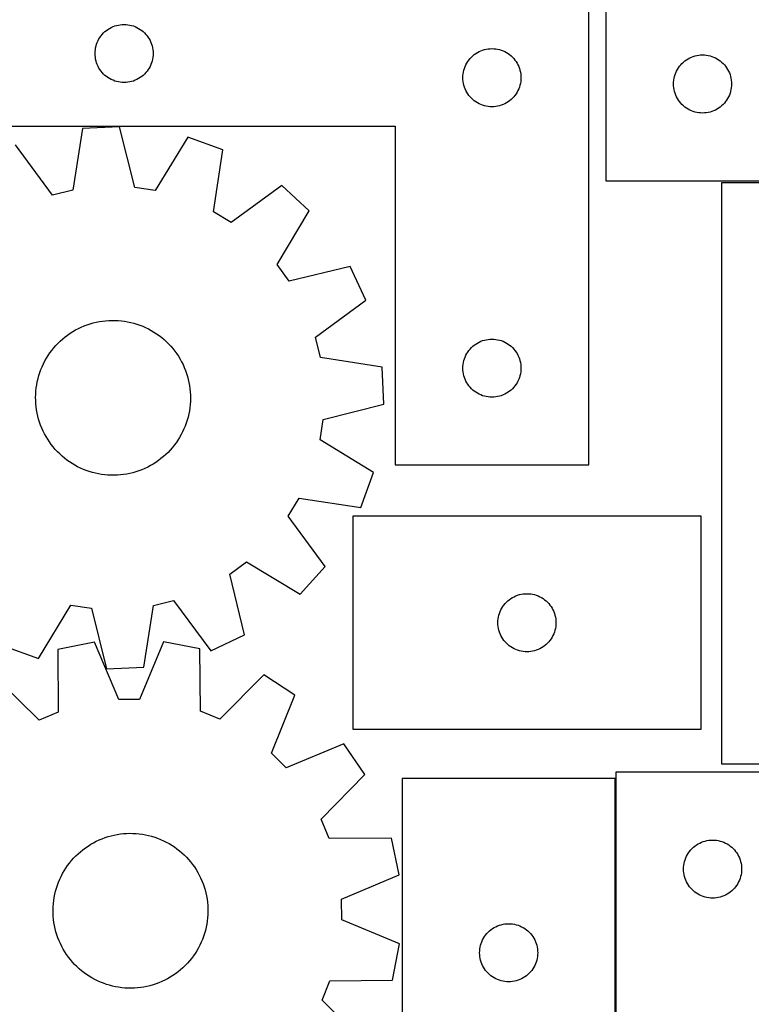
# Model space of a CAD drawing. Header units: millimetres. Extents: x 7 to 1243, y 7 to 1484.
# Tile 17 of 24: x 655 to 881, y 729 to 1034. Entities that reach past the tile are written whole.
import ezdxf

# ---------------------------------------------------------------- set-up
doc = ezdxf.new("R2010")
doc.units = ezdxf.units.MM
doc.layers.add('CUT', color=7, linetype='CONTINUOUS', true_color=0x000000)

msp = doc.modelspace()

# ---------------------------------------------------------------- linework, layer by layer
at = {"layer": 'CUT'}
for p, q in [((836.242734, 1134.40021), (836.242734, 984.40021)), ((830.954279, 896.346258), (830.954279, 1046.346258)), ((681.475426, 1030.986438), (681.954147, 1031.329485)), ((681.954147, 1031.329485), (682.454279, 1031.640487)), ((682.454279, 1031.640487), (682.973681, 1031.918113)), ((682.973681, 1031.918113), (683.510128, 1032.161174)), ((683.510128, 1032.161174), (684.061324, 1032.36863)), ((684.061324, 1032.36863), (684.624908, 1032.539591)), ((684.624908, 1032.539591), (685.198466, 1032.673326)), ((685.198466, 1032.673326), (685.779543, 1032.769262)), ((685.779543, 1032.769262), (686.365651, 1032.826989)), ((686.365651, 1032.826989), (686.954279, 1032.846258)), ((686.954279, 1032.846258), (687.542907, 1032.826989)), ((687.542907, 1032.826989), (688.129015, 1032.769262)), ((688.129015, 1032.769262), (688.710092, 1032.673326)), ((688.710092, 1032.673326), (689.28365, 1032.539591)), ((689.28365, 1032.539591), (689.847234, 1032.36863)), ((689.847234, 1032.36863), (690.39843, 1032.161174)), ((690.39843, 1032.161174), (690.934877, 1031.918113)), ((690.934877, 1031.918113), (691.454279, 1031.640487)), ((691.454279, 1031.640487), (691.954411, 1031.329485)), ((691.954411, 1031.329485), (692.433132, 1030.986438)), ((678.882424, 1027.826857), (679.16005, 1028.346258)), ((679.16005, 1028.346258), (679.471053, 1028.846391)), ((679.471053, 1028.846391), (679.814099, 1029.325111)), ((679.814099, 1029.325111), (680.187721, 1029.780371)), ((680.187721, 1029.780371), (680.590318, 1030.210219)), ((680.590318, 1030.210219), (681.020167, 1030.612817)), ((681.020167, 1030.612817), (681.475426, 1030.986438)), ((692.433132, 1030.986438), (692.888391, 1030.612817)), ((692.888391, 1030.612817), (693.31824, 1030.210219)), ((693.31824, 1030.210219), (693.720837, 1029.780371)), ((693.720837, 1029.780371), (694.094459, 1029.325111)), ((694.094459, 1029.325111), (694.437506, 1028.846391)), ((694.437506, 1028.846391), (694.748508, 1028.346258)), ((694.748508, 1028.346258), (695.026134, 1027.826857)), ((678.031275, 1025.020994), (678.127212, 1025.602071)), ((678.127212, 1025.602071), (678.260947, 1026.17563)), ((678.260947, 1026.17563), (678.431908, 1026.739214)), ((678.431908, 1026.739214), (678.639363, 1027.290409)), ((678.639363, 1027.290409), (678.882424, 1027.826857)), ((695.026134, 1027.826857), (695.269195, 1027.290409)), ((695.269195, 1027.290409), (695.47665, 1026.739214)), ((695.47665, 1026.739214), (695.647612, 1026.17563)), ((695.647612, 1026.17563), (695.781347, 1025.602071)), ((695.781347, 1025.602071), (695.877283, 1025.020994)), ((798.624908, 1025.039591), (799.198466, 1025.173326)), ((799.198466, 1025.173326), (799.779543, 1025.269262)), ((799.779543, 1025.269262), (800.365651, 1025.326989)), ((800.365651, 1025.326989), (800.954279, 1025.346258)), ((800.954279, 1025.346258), (801.542907, 1025.326989)), ((801.542907, 1025.326989), (802.129015, 1025.269262)), ((802.129015, 1025.269262), (802.710092, 1025.173326)), ((802.710092, 1025.173326), (803.28365, 1025.039591)), ((677.954279, 1023.846258), (677.973549, 1024.434887)), ((677.973549, 1023.25763), (677.954279, 1023.846258)), ((677.973549, 1024.434887), (678.031275, 1025.020994)), ((678.031275, 1022.671523), (677.973549, 1023.25763)), ((678.127212, 1022.090446), (678.031275, 1022.671523)), ((678.260947, 1021.516887), (678.127212, 1022.090446)), ((695.781347, 1022.090446), (695.647612, 1021.516887)), ((695.877283, 1022.671523), (695.781347, 1022.090446)), ((695.877283, 1025.020994), (695.935009, 1024.434887)), ((695.935009, 1023.25763), (695.877283, 1022.671523)), ((695.935009, 1024.434887), (695.954279, 1023.846258)), ((695.954279, 1023.846258), (695.935009, 1023.25763)), ((793.814099, 1021.825111), (794.187721, 1022.280371)), ((794.187721, 1022.280371), (794.590318, 1022.710219)), ((794.590318, 1022.710219), (795.020167, 1023.112817)), ((795.020167, 1023.112817), (795.475426, 1023.486438)), ((795.475426, 1023.486438), (795.954147, 1023.829485)), ((795.954147, 1023.829485), (796.454279, 1024.140487)), ((796.454279, 1024.140487), (796.973681, 1024.418113)), ((796.973681, 1024.418113), (797.510128, 1024.661174)), ((797.510128, 1024.661174), (798.061324, 1024.86863)), ((798.061324, 1024.86863), (798.624908, 1025.039591)), ((803.28365, 1025.039591), (803.847234, 1024.86863)), ((803.847234, 1024.86863), (804.39843, 1024.661174)), ((804.39843, 1024.661174), (804.934877, 1024.418113)), ((804.934877, 1024.418113), (805.454279, 1024.140487)), ((805.454279, 1024.140487), (805.954411, 1023.829485)), ((805.954411, 1023.829485), (806.433132, 1023.486438)), ((806.433132, 1023.486438), (806.888391, 1023.112817)), ((806.888391, 1023.112817), (807.31824, 1022.710219)), ((807.31824, 1022.710219), (807.720837, 1022.280371)), ((807.720837, 1022.280371), (808.094459, 1021.825111)), ((861.242602, 1021.883436), (861.742734, 1022.194439)), ((861.742734, 1022.194439), (862.262136, 1022.472065)), ((862.262136, 1022.472065), (862.798583, 1022.715126)), ((862.798583, 1022.715126), (863.349779, 1022.922581)), ((863.349779, 1022.922581), (863.913363, 1023.093542)), ((863.913363, 1023.093542), (864.486921, 1023.227277)), ((864.486921, 1023.227277), (865.067999, 1023.323214)), ((865.067999, 1023.323214), (865.654106, 1023.38094)), ((865.654106, 1023.38094), (866.242734, 1023.40021)), ((866.242734, 1023.40021), (866.831362, 1023.38094)), ((866.831362, 1023.38094), (867.41747, 1023.323214)), ((867.41747, 1023.323214), (867.998547, 1023.227277)), ((867.998547, 1023.227277), (868.572106, 1023.093542)), ((868.572106, 1023.093542), (869.135689, 1022.922581)), ((869.135689, 1022.922581), (869.686885, 1022.715126)), ((869.686885, 1022.715126), (870.223333, 1022.472065)), ((870.223333, 1022.472065), (870.742734, 1022.194439)), ((870.742734, 1022.194439), (871.242866, 1021.883436)), ((678.431908, 1020.953303), (678.260947, 1021.516887)), ((678.639363, 1020.402108), (678.431908, 1020.953303)), ((678.882424, 1019.86566), (678.639363, 1020.402108)), ((679.16005, 1019.346258), (678.882424, 1019.86566)), ((679.471053, 1018.846126), (679.16005, 1019.346258)), ((694.748508, 1019.346258), (694.437506, 1018.846126)), ((695.026134, 1019.86566), (694.748508, 1019.346258)), ((695.269195, 1020.402108), (695.026134, 1019.86566)), ((695.47665, 1020.953303), (695.269195, 1020.402108)), ((695.647612, 1021.516887), (695.47665, 1020.953303)), ((792.260947, 1018.67563), (792.431908, 1019.239214)), ((792.431908, 1019.239214), (792.639363, 1019.790409)), ((792.639363, 1019.790409), (792.882424, 1020.326857)), ((792.882424, 1020.326857), (793.16005, 1020.846258)), ((793.16005, 1020.846258), (793.471053, 1021.346391)), ((793.471053, 1021.346391), (793.814099, 1021.825111)), ((808.094459, 1021.825111), (808.437506, 1021.346391)), ((808.437506, 1021.346391), (808.748508, 1020.846258)), ((808.748508, 1020.846258), (809.026134, 1020.326857)), ((809.026134, 1020.326857), (809.269195, 1019.790409)), ((809.269195, 1019.790409), (809.47665, 1019.239214)), ((809.47665, 1019.239214), (809.647612, 1018.67563)), ((858.448506, 1018.90021), (858.759508, 1019.400342)), ((858.759508, 1019.400342), (859.102554, 1019.879063)), ((859.102554, 1019.879063), (859.476176, 1020.334322)), ((859.476176, 1020.334322), (859.878773, 1020.764171)), ((859.878773, 1020.764171), (860.308622, 1021.166768)), ((860.308622, 1021.166768), (860.763881, 1021.54039)), ((860.763881, 1021.54039), (861.242602, 1021.883436)), ((871.242866, 1021.883436), (871.721587, 1021.54039)), ((871.721587, 1021.54039), (872.176847, 1021.166768)), ((872.176847, 1021.166768), (872.606695, 1020.764171)), ((872.606695, 1020.764171), (873.009293, 1020.334322)), ((873.009293, 1020.334322), (873.382914, 1019.879063)), ((873.382914, 1019.879063), (873.725961, 1019.400342)), ((873.725961, 1019.400342), (874.036963, 1018.90021)), ((679.814099, 1018.367406), (679.471053, 1018.846126)), ((680.187721, 1017.912146), (679.814099, 1018.367406)), ((680.590318, 1017.482297), (680.187721, 1017.912146)), ((681.020167, 1017.0797), (680.590318, 1017.482297)), ((681.475426, 1016.706078), (681.020167, 1017.0797)), ((681.954147, 1016.363032), (681.475426, 1016.706078)), ((682.454279, 1016.05203), (681.954147, 1016.363032)), ((682.973681, 1015.774404), (682.454279, 1016.05203)), ((691.454279, 1016.05203), (690.934877, 1015.774404)), ((691.954411, 1016.363032), (691.454279, 1016.05203)), ((692.433132, 1016.706078), (691.954411, 1016.363032)), ((692.888391, 1017.0797), (692.433132, 1016.706078)), ((693.31824, 1017.482297), (692.888391, 1017.0797)), ((693.720837, 1017.912146), (693.31824, 1017.482297)), ((694.094459, 1018.367406), (693.720837, 1017.912146)), ((694.437506, 1018.846126), (694.094459, 1018.367406)), ((791.954279, 1016.346258), (791.973549, 1016.934887)), ((791.973549, 1015.75763), (791.954279, 1016.346258)), ((791.973549, 1016.934887), (792.031275, 1017.520994)), ((792.031275, 1017.520994), (792.127212, 1018.102071)), ((792.127212, 1018.102071), (792.260947, 1018.67563)), ((809.647612, 1018.67563), (809.781347, 1018.102071)), ((809.781347, 1018.102071), (809.877283, 1017.520994)), ((809.877283, 1017.520994), (809.935009, 1016.934887)), ((809.935009, 1016.934887), (809.954279, 1016.346258)), ((809.954279, 1016.346258), (809.935009, 1015.75763)), ((857.319731, 1015.574946), (857.415667, 1016.156023)), ((857.415667, 1016.156023), (857.549402, 1016.729581)), ((857.549402, 1016.729581), (857.720363, 1017.293165)), ((857.720363, 1017.293165), (857.927819, 1017.844361)), ((857.927819, 1017.844361), (858.17088, 1018.380808)), ((858.17088, 1018.380808), (858.448506, 1018.90021)), ((874.036963, 1018.90021), (874.314589, 1018.380808)), ((874.314589, 1018.380808), (874.55765, 1017.844361)), ((874.55765, 1017.844361), (874.765105, 1017.293165)), ((874.765105, 1017.293165), (874.936067, 1016.729581)), ((874.936067, 1016.729581), (875.069802, 1016.156023)), ((875.069802, 1016.156023), (875.165738, 1015.574946)), ((683.510128, 1015.531343), (682.973681, 1015.774404)), ((684.061324, 1015.323887), (683.510128, 1015.531343)), ((684.624908, 1015.152926), (684.061324, 1015.323887)), ((685.198466, 1015.019191), (684.624908, 1015.152926)), ((685.779543, 1014.923255), (685.198466, 1015.019191)), ((686.365651, 1014.865528), (685.779543, 1014.923255)), ((686.954279, 1014.846258), (686.365651, 1014.865528)), ((687.542907, 1014.865528), (686.954279, 1014.846258)), ((688.129015, 1014.923255), (687.542907, 1014.865528)), ((688.710092, 1015.019191), (688.129015, 1014.923255)), ((689.28365, 1015.152926), (688.710092, 1015.019191)), ((689.847234, 1015.323887), (689.28365, 1015.152926)), ((690.39843, 1015.531343), (689.847234, 1015.323887)), ((690.934877, 1015.774404), (690.39843, 1015.531343)), ((792.031275, 1015.171523), (791.973549, 1015.75763)), ((792.127212, 1014.590446), (792.031275, 1015.171523)), ((792.260947, 1014.016887), (792.127212, 1014.590446)), ((792.431908, 1013.453303), (792.260947, 1014.016887)), ((792.639363, 1012.902108), (792.431908, 1013.453303)), ((792.882424, 1012.36566), (792.639363, 1012.902108)), ((809.269195, 1012.902108), (809.026134, 1012.36566)), ((809.47665, 1013.453303), (809.269195, 1012.902108)), ((809.647612, 1014.016887), (809.47665, 1013.453303)), ((809.781347, 1014.590446), (809.647612, 1014.016887)), ((809.877283, 1015.171523), (809.781347, 1014.590446)), ((809.935009, 1015.75763), (809.877283, 1015.171523)), ((857.242734, 1014.40021), (857.262004, 1014.988838)), ((857.262004, 1013.811582), (857.242734, 1014.40021)), ((857.262004, 1014.988838), (857.319731, 1015.574946)), ((857.319731, 1013.225474), (857.262004, 1013.811582)), ((857.415667, 1012.644397), (857.319731, 1013.225474)), ((875.165738, 1013.225474), (875.069802, 1012.644397)), ((875.165738, 1015.574946), (875.223465, 1014.988838)), ((875.223465, 1013.811582), (875.165738, 1013.225474)), ((875.223465, 1014.988838), (875.242734, 1014.40021)), ((875.242734, 1014.40021), (875.223465, 1013.811582)), ((793.16005, 1011.846258), (792.882424, 1012.36566)), ((793.471053, 1011.346126), (793.16005, 1011.846258)), ((793.814099, 1010.867406), (793.471053, 1011.346126)), ((794.187721, 1010.412146), (793.814099, 1010.867406)), ((794.590318, 1009.982297), (794.187721, 1010.412146)), ((795.020167, 1009.5797), (794.590318, 1009.982297)), ((807.31824, 1009.982297), (806.888391, 1009.5797)), ((807.720837, 1010.412146), (807.31824, 1009.982297)), ((808.094459, 1010.867406), (807.720837, 1010.412146)), ((808.437506, 1011.346126), (808.094459, 1010.867406)), ((808.748508, 1011.846258), (808.437506, 1011.346126)), ((809.026134, 1012.36566), (808.748508, 1011.846258)), ((857.549402, 1012.070839), (857.415667, 1012.644397)), ((857.720363, 1011.507255), (857.549402, 1012.070839)), ((857.927819, 1010.956059), (857.720363, 1011.507255)), ((858.17088, 1010.419612), (857.927819, 1010.956059)), ((858.448506, 1009.90021), (858.17088, 1010.419612)), ((858.759508, 1009.400078), (858.448506, 1009.90021)), ((874.036963, 1009.90021), (873.725961, 1009.400078)), ((874.314589, 1010.419612), (874.036963, 1009.90021)), ((874.55765, 1010.956059), (874.314589, 1010.419612)), ((874.765105, 1011.507255), (874.55765, 1010.956059)), ((874.936067, 1012.070839), (874.765105, 1011.507255)), ((875.069802, 1012.644397), (874.936067, 1012.070839)), ((795.475426, 1009.206078), (795.020167, 1009.5797)), ((795.954147, 1008.863032), (795.475426, 1009.206078)), ((796.454279, 1008.55203), (795.954147, 1008.863032)), ((796.973681, 1008.274404), (796.454279, 1008.55203)), ((797.510128, 1008.031343), (796.973681, 1008.274404)), ((798.061324, 1007.823887), (797.510128, 1008.031343)), ((798.624908, 1007.652926), (798.061324, 1007.823887)), ((799.198466, 1007.519191), (798.624908, 1007.652926)), ((799.779543, 1007.423255), (799.198466, 1007.519191)), ((800.365651, 1007.365528), (799.779543, 1007.423255)), ((800.954279, 1007.346258), (800.365651, 1007.365528)), ((801.542907, 1007.365528), (800.954279, 1007.346258)), ((802.129015, 1007.423255), (801.542907, 1007.365528)), ((802.710092, 1007.519191), (802.129015, 1007.423255)), ((803.28365, 1007.652926), (802.710092, 1007.519191)), ((803.847234, 1007.823887), (803.28365, 1007.652926)), ((804.39843, 1008.031343), (803.847234, 1007.823887)), ((804.934877, 1008.274404), (804.39843, 1008.031343)), ((805.454279, 1008.55203), (804.934877, 1008.274404)), ((805.954411, 1008.863032), (805.454279, 1008.55203)), ((806.433132, 1009.206078), (805.954411, 1008.863032)), ((806.888391, 1009.5797), (806.433132, 1009.206078)), ((859.102554, 1008.921357), (858.759508, 1009.400078)), ((859.476176, 1008.466098), (859.102554, 1008.921357)), ((859.878773, 1008.036249), (859.476176, 1008.466098)), ((860.308622, 1007.633652), (859.878773, 1008.036249)), ((860.763881, 1007.26003), (860.308622, 1007.633652)), ((861.242602, 1006.916983), (860.763881, 1007.26003)), ((861.742734, 1006.605981), (861.242602, 1006.916983)), ((871.242866, 1006.916983), (870.742734, 1006.605981)), ((871.721587, 1007.26003), (871.242866, 1006.916983)), ((872.176847, 1007.633652), (871.721587, 1007.26003)), ((872.606695, 1008.036249), (872.176847, 1007.633652)), ((873.009293, 1008.466098), (872.606695, 1008.036249)), ((873.382914, 1008.921357), (873.009293, 1008.466098)), ((873.725961, 1009.400078), (873.382914, 1008.921357)), ((862.262136, 1006.328355), (861.742734, 1006.605981)), ((862.798583, 1006.085294), (862.262136, 1006.328355)), ((863.349779, 1005.877839), (862.798583, 1006.085294)), ((863.913363, 1005.706878), (863.349779, 1005.877839)), ((864.486921, 1005.573142), (863.913363, 1005.706878)), ((865.067999, 1005.477206), (864.486921, 1005.573142)), ((865.654106, 1005.41948), (865.067999, 1005.477206)), ((866.242734, 1005.40021), (865.654106, 1005.41948)), ((866.831362, 1005.41948), (866.242734, 1005.40021)), ((867.41747, 1005.477206), (866.831362, 1005.41948)), ((867.998547, 1005.573142), (867.41747, 1005.477206)), ((868.572106, 1005.706878), (867.998547, 1005.573142)), ((869.135689, 1005.877839), (868.572106, 1005.706878)), ((869.686885, 1006.085294), (869.135689, 1005.877839)), ((870.223333, 1006.328355), (869.686885, 1006.085294)), ((870.742734, 1006.605981), (870.223333, 1006.328355)), ((650.954279, 1001.346258), (770.954279, 1001.346258)), ((685.542765, 1001.135188), (674.018012, 1000.619895)), ((690.232844, 982.335039), (685.542765, 1001.135188)), ((770.954279, 1001.346258), (770.954279, 896.346258)), ((674.018012, 1000.619895), (671.024473, 981.476197)), ((706.680506, 997.90447), (696.588861, 981.363578)), ((717.525184, 993.970207), (706.680506, 997.90447)), ((664.780517, 979.941368), (653.252944, 995.515625)), ((714.663746, 974.806319), (717.525184, 993.970207)), ((735.817567, 982.89635), (720.164178, 971.476463)), ((744.331166, 975.111486), (735.817567, 982.89635)), ((836.242734, 984.40021), (1016.242734, 984.40021)), ((872.142691, 983.769835), (872.142691, 803.769835)), ((1022.142691, 983.769835), (872.142691, 983.769835)), ((671.024473, 981.476197), (664.780517, 979.941368)), ((696.588861, 981.363578), (690.232844, 982.335039)), ((720.164178, 971.476463), (714.663746, 974.806319)), ((734.35384, 958.501387), (744.331166, 975.111486)), ((738.161296, 953.320078), (734.35384, 958.501387)), ((756.993343, 957.880384), (738.161296, 953.320078)), ((761.879744, 947.430094), (756.993343, 957.880384)), ((746.305487, 935.902521), (761.879744, 947.430094)), ((674.578738, 939.430288), (675.494577, 939.776602)), ((675.494577, 939.776602), (676.42378, 940.085272)), ((676.42378, 940.085272), (677.3648, 940.355784)), ((677.3648, 940.355784), (678.316071, 940.587687)), ((678.316071, 940.587687), (679.276009, 940.780597)), ((679.276009, 940.780597), (680.243016, 940.934192)), ((680.243016, 940.934192), (681.215484, 941.048216)), ((681.215484, 941.048216), (682.191794, 941.12248)), ((682.191794, 941.12248), (683.17032, 941.15686)), ((683.17032, 941.15686), (684.149434, 941.151298)), ((684.149434, 941.151298), (685.127506, 941.105804)), ((685.127506, 941.105804), (686.102909, 941.020454)), ((686.102909, 941.020454), (687.074018, 940.89539)), ((687.074018, 940.89539), (688.039219, 940.730819)), ((688.039219, 940.730819), (688.996903, 940.527017)), ((688.996903, 940.527017), (689.945478, 940.284321)), ((689.945478, 940.284321), (690.883364, 940.003136)), ((690.883364, 940.003136), (691.809001, 939.68393)), ((691.809001, 939.68393), (692.720847, 939.327235)), ((669.447823, 936.598418), (670.252424, 937.156371)), ((670.252424, 937.156371), (671.079114, 937.681041)), ((671.079114, 937.681041), (671.926517, 938.171555)), ((671.926517, 938.171555), (672.793222, 938.627097)), ((672.793222, 938.627097), (673.677786, 939.046907)), ((673.677786, 939.046907), (674.578738, 939.430288)), ((692.720847, 939.327235), (693.617385, 938.933643)), ((693.617385, 938.933643), (694.497123, 938.503811)), ((694.497123, 938.503811), (695.358597, 938.038453)), ((695.358597, 938.038453), (696.200372, 937.538343)), ((696.200372, 937.538343), (697.021048, 937.004316)), ((697.021048, 937.004316), (697.819259, 936.437258)), ((665.801605, 933.343762), (666.476488, 934.053148)), ((666.476488, 934.053148), (667.179744, 934.734415)), ((667.179744, 934.734415), (667.910203, 935.386432)), ((667.910203, 935.386432), (668.666649, 936.008111)), ((668.666649, 936.008111), (669.447823, 936.598418)), ((697.819259, 936.437258), (698.593677, 935.838114)), ((698.593677, 935.838114), (699.343011, 935.207882)), ((699.343011, 935.207882), (700.066016, 934.54761)), ((700.066016, 934.54761), (700.761487, 933.858397)), ((700.761487, 933.858397), (701.428268, 933.14139)), ((747.840316, 929.658565), (746.305487, 935.902521)), ((795.475426, 933.486438), (795.954147, 933.829485)), ((795.954147, 933.829485), (796.454279, 934.140487)), ((796.454279, 934.140487), (796.973681, 934.418113)), ((796.973681, 934.418113), (797.510128, 934.661174)), ((797.510128, 934.661174), (798.061324, 934.86863)), ((798.061324, 934.86863), (798.624908, 935.039591)), ((798.624908, 935.039591), (799.198466, 935.173326)), ((799.198466, 935.173326), (799.779543, 935.269262)), ((799.779543, 935.269262), (800.365651, 935.326989)), ((800.365651, 935.326989), (800.954279, 935.346258)), ((800.954279, 935.346258), (801.542907, 935.326989)), ((801.542907, 935.326989), (802.129015, 935.269262)), ((802.129015, 935.269262), (802.710092, 935.173326)), ((802.710092, 935.173326), (803.28365, 935.039591)), ((803.28365, 935.039591), (803.847234, 934.86863)), ((803.847234, 934.86863), (804.39843, 934.661174)), ((804.39843, 934.661174), (804.934877, 934.418113)), ((804.934877, 934.418113), (805.454279, 934.140487)), ((805.454279, 934.140487), (805.954411, 933.829485)), ((805.954411, 933.829485), (806.433132, 933.486438)), ((663.407523, 930.249315), (663.95818, 931.058927)), ((663.95818, 931.058927), (664.541402, 931.845405)), ((664.541402, 931.845405), (665.156218, 932.607439)), ((665.156218, 932.607439), (665.801605, 933.343762)), ((701.428268, 933.14139), (702.065248, 932.397783)), ((702.065248, 932.397783), (702.671367, 931.628813)), ((702.671367, 931.628813), (703.245617, 930.83576)), ((703.245617, 930.83576), (703.787041, 930.019945)), ((792.882424, 930.326857), (793.16005, 930.846258)), ((793.16005, 930.846258), (793.471053, 931.346391)), ((793.471053, 931.346391), (793.814099, 931.825111)), ((793.814099, 931.825111), (794.187721, 932.280371)), ((794.187721, 932.280371), (794.590318, 932.710219)), ((794.590318, 932.710219), (795.020167, 933.112817)), ((795.020167, 933.112817), (795.475426, 933.486438)), ((806.433132, 933.486438), (806.888391, 933.112817)), ((806.888391, 933.112817), (807.31824, 932.710219)), ((807.31824, 932.710219), (807.720837, 932.280371)), ((807.720837, 932.280371), (808.094459, 931.825111)), ((808.094459, 931.825111), (808.437506, 931.346391)), ((808.437506, 931.346391), (808.748508, 930.846258)), ((808.748508, 930.846258), (809.026134, 930.326857)), ((661.548027, 926.807004), (661.959824, 927.695327)), ((661.959824, 927.695327), (662.407513, 928.566114)), ((662.407513, 928.566114), (662.890347, 929.417916)), ((662.890347, 929.417916), (663.407523, 930.249315)), ((703.787041, 930.019945), (704.294739, 929.182724)), ((704.294739, 929.182724), (704.767865, 928.325492)), ((704.767865, 928.325492), (705.205632, 927.449676)), ((766.984014, 926.665026), (747.840316, 929.658565)), ((791.973549, 926.934887), (792.031275, 927.520994)), ((792.031275, 927.520994), (792.127212, 928.102071)), ((792.127212, 928.102071), (792.260947, 928.67563)), ((792.260947, 928.67563), (792.431908, 929.239214)), ((792.431908, 929.239214), (792.639363, 929.790409)), ((792.639363, 929.790409), (792.882424, 930.326857)), ((809.026134, 930.326857), (809.269195, 929.790409)), ((809.269195, 929.790409), (809.47665, 929.239214)), ((809.47665, 929.239214), (809.647612, 928.67563)), ((809.647612, 928.67563), (809.781347, 928.102071)), ((809.781347, 928.102071), (809.877283, 927.520994)), ((809.877283, 927.520994), (809.935009, 926.934887)), ((660.534526, 924.051736), (660.834784, 924.983691)), ((660.834784, 924.983691), (661.172805, 925.902624)), ((661.172805, 925.902624), (661.548027, 926.807004)), ((705.205632, 927.449676), (705.607312, 926.556732)), ((705.607312, 926.556732), (705.972235, 925.648147)), ((705.972235, 925.648147), (706.299795, 924.725434)), ((706.299795, 924.725434), (706.589446, 923.790128)), ((767.499307, 915.140273), (766.984014, 926.665026)), ((791.954279, 926.346258), (791.973549, 926.934887)), ((791.973549, 925.75763), (791.954279, 926.346258)), ((792.031275, 925.171523), (791.973549, 925.75763)), ((792.127212, 924.590446), (792.031275, 925.171523)), ((792.260947, 924.016887), (792.127212, 924.590446)), ((809.781347, 924.590446), (809.647612, 924.016887)), ((809.877283, 925.171523), (809.781347, 924.590446)), ((809.935009, 925.75763), (809.877283, 925.171523)), ((809.935009, 926.934887), (809.954279, 926.346258)), ((809.954279, 926.346258), (809.935009, 925.75763)), ((659.865011, 921.193339), (660.049236, 922.154981)), ((660.049236, 922.154981), (660.272532, 923.108309)), ((660.272532, 923.108309), (660.534526, 924.051736)), ((706.589446, 923.790128), (706.840706, 922.843786)), ((706.840706, 922.843786), (707.053157, 921.887982)), ((707.053157, 921.887982), (707.226446, 920.924309)), ((792.431908, 923.453303), (792.260947, 924.016887)), ((792.639363, 922.902108), (792.431908, 923.453303)), ((792.882424, 922.36566), (792.639363, 922.902108)), ((793.16005, 921.846258), (792.882424, 922.36566)), ((793.471053, 921.346126), (793.16005, 921.846258)), ((808.748508, 921.846258), (808.437506, 921.346126)), ((809.026134, 922.36566), (808.748508, 921.846258)), ((809.269195, 922.902108), (809.026134, 922.36566)), ((809.47665, 923.453303), (809.269195, 922.902108)), ((809.647612, 924.016887), (809.47665, 923.453303)), ((659.549499, 918.274583), (659.614934, 919.251524)), ((659.614934, 919.251524), (659.720164, 920.224982)), ((659.720164, 920.224982), (659.865011, 921.193339)), ((707.226446, 920.924309), (707.360283, 919.95437)), ((707.360283, 919.95437), (707.454447, 918.979778)), ((707.454447, 918.979778), (707.50878, 918.002157)), ((793.814099, 920.867406), (793.471053, 921.346126)), ((794.187721, 920.412146), (793.814099, 920.867406)), ((794.590318, 919.982297), (794.187721, 920.412146)), ((795.020167, 919.5797), (794.590318, 919.982297)), ((795.475426, 919.206078), (795.020167, 919.5797)), ((795.954147, 918.863032), (795.475426, 919.206078)), ((796.454279, 918.55203), (795.954147, 918.863032)), ((796.973681, 918.274404), (796.454279, 918.55203)), ((805.454279, 918.55203), (804.934877, 918.274404)), ((805.954411, 918.863032), (805.454279, 918.55203)), ((806.433132, 919.206078), (805.954411, 918.863032)), ((806.888391, 919.5797), (806.433132, 919.206078)), ((807.31824, 919.982297), (806.888391, 919.5797)), ((807.720837, 920.412146), (807.31824, 919.982297)), ((808.094459, 920.867406), (807.720837, 920.412146)), ((808.437506, 921.346126), (808.094459, 920.867406)), ((659.523966, 917.295786), (659.549499, 918.274583)), ((659.538378, 916.316762), (659.523966, 917.295786)), ((659.592711, 915.339141), (659.538378, 916.316762)), ((659.686874, 914.36455), (659.592711, 915.339141)), ((707.497658, 916.044336), (707.432223, 915.067396)), ((707.523191, 917.023133), (707.497658, 916.044336)), ((707.50878, 918.002157), (707.523191, 917.023133)), ((797.510128, 918.031343), (796.973681, 918.274404)), ((798.061324, 917.823887), (797.510128, 918.031343)), ((798.624908, 917.652926), (798.061324, 917.823887)), ((799.198466, 917.519191), (798.624908, 917.652926)), ((799.779543, 917.423255), (799.198466, 917.519191)), ((800.365651, 917.365528), (799.779543, 917.423255)), ((800.954279, 917.346258), (800.365651, 917.365528)), ((801.542907, 917.365528), (800.954279, 917.346258)), ((802.129015, 917.423255), (801.542907, 917.365528)), ((802.710092, 917.519191), (802.129015, 917.423255)), ((803.28365, 917.652926), (802.710092, 917.519191)), ((803.847234, 917.823887), (803.28365, 917.652926)), ((804.39843, 918.031343), (803.847234, 917.823887)), ((804.934877, 918.274404), (804.39843, 918.031343)), ((659.820712, 913.39461), (659.686874, 914.36455)), ((659.994, 912.430937), (659.820712, 913.39461)), ((660.206451, 911.475134), (659.994, 912.430937)), ((707.182146, 913.12558), (706.997921, 912.163938)), ((707.326994, 914.093937), (707.182146, 913.12558)), ((707.432223, 915.067396), (707.326994, 914.093937)), ((748.699158, 910.450195), (767.499307, 915.140273)), ((660.457711, 910.528791), (660.206451, 911.475134)), ((660.747362, 909.593485), (660.457711, 910.528791)), ((661.074922, 908.670772), (660.747362, 909.593485)), ((706.212373, 909.335228), (705.874352, 908.416295)), ((706.512631, 910.267183), (706.212373, 909.335228)), ((706.774626, 911.21061), (706.512631, 910.267183)), ((706.997921, 912.163938), (706.774626, 911.21061)), ((747.727697, 904.094178), (748.699158, 910.450195)), ((661.439845, 907.762187), (661.074922, 908.670772)), ((661.841525, 906.869244), (661.439845, 907.762187)), ((662.279292, 905.993427), (661.841525, 906.869244)), ((705.087333, 906.623592), (704.639644, 905.752805)), ((705.499131, 907.511915), (705.087333, 906.623592)), ((705.874352, 908.416295), (705.499131, 907.511915)), ((662.752418, 905.136195), (662.279292, 905.993427)), ((663.260116, 904.298974), (662.752418, 905.136195)), ((663.80154, 903.483159), (663.260116, 904.298974)), ((664.37579, 902.690106), (663.80154, 903.483159)), ((703.088977, 903.259992), (702.505755, 902.473514)), ((703.639634, 904.069604), (703.088977, 903.259992)), ((704.15681, 904.901003), (703.639634, 904.069604)), ((704.639644, 905.752805), (704.15681, 904.901003)), ((764.268589, 894.002532), (747.727697, 904.094178)), ((664.981909, 901.921136), (664.37579, 902.690106)), ((665.618889, 901.177529), (664.981909, 901.921136)), ((666.28567, 900.460522), (665.618889, 901.177529)), ((666.981141, 899.771309), (666.28567, 900.460522)), ((700.570669, 900.265771), (699.867413, 899.584504)), ((701.245552, 900.975157), (700.570669, 900.265771)), ((701.890939, 901.71148), (701.245552, 900.975157)), ((702.505755, 902.473514), (701.890939, 901.71148)), ((667.704146, 899.111037), (666.981141, 899.771309)), ((668.453481, 898.480805), (667.704146, 899.111037)), ((669.227898, 897.881661), (668.453481, 898.480805)), ((670.026109, 897.314604), (669.227898, 897.881661)), ((670.846785, 896.780576), (670.026109, 897.314604)), ((696.794733, 897.162548), (695.968043, 896.637878)), ((697.599335, 897.720501), (696.794733, 897.162548)), ((698.380508, 898.310809), (697.599335, 897.720501)), ((699.136954, 898.932488), (698.380508, 898.310809)), ((699.867413, 899.584504), (699.136954, 898.932488)), ((671.688561, 896.280467), (670.846785, 896.780576)), ((672.550034, 895.815108), (671.688561, 896.280467)), ((673.429772, 895.385276), (672.550034, 895.815108)), ((674.326311, 894.991684), (673.429772, 895.385276)), ((675.238157, 894.634989), (674.326311, 894.991684)), ((676.163793, 894.315783), (675.238157, 894.634989)), ((677.101679, 894.034598), (676.163793, 894.315783)), ((678.050254, 893.791903), (677.101679, 894.034598)), ((689.682357, 893.963136), (688.731087, 893.731232)), ((690.623377, 894.233647), (689.682357, 893.963136)), ((691.55258, 894.542317), (690.623377, 894.233647)), ((692.46842, 894.888631), (691.55258, 894.542317)), ((693.369371, 895.272012), (692.46842, 894.888631)), ((694.253936, 895.691823), (693.369371, 895.272012)), ((695.12064, 896.147364), (694.253936, 895.691823)), ((695.968043, 896.637878), (695.12064, 896.147364)), ((760.334326, 883.157855), (764.268589, 894.002532)), ((770.954279, 896.346258), (830.954279, 896.346258)), ((679.007939, 893.5881), (678.050254, 893.791903)), ((679.973139, 893.423529), (679.007939, 893.5881)), ((680.944249, 893.298465), (679.973139, 893.423529)), ((681.919651, 893.213115), (680.944249, 893.298465)), ((682.897724, 893.167621), (681.919651, 893.213115)), ((683.876838, 893.16206), (682.897724, 893.167621)), ((684.855364, 893.196439), (683.876838, 893.16206)), ((685.831673, 893.270703), (684.855364, 893.196439)), ((686.804141, 893.384727), (685.831673, 893.270703)), ((687.771149, 893.538322), (686.804141, 893.384727)), ((688.731087, 893.731232), (687.771149, 893.538322)), ((737.840583, 880.518861), (741.170438, 886.019293)), ((741.170438, 886.019293), (760.334326, 883.157855)), ((749.260469, 864.865471), (737.840583, 880.518861)), ((865.818326, 880.471743), (757.818326, 880.471743)), ((757.818326, 880.471743), (757.818326, 814.471743)), ((865.818326, 814.471743), (865.818326, 880.471743)), ((719.684197, 862.521743), (724.865506, 866.329199)), ((724.865506, 866.329199), (741.475605, 856.351872)), ((741.475605, 856.351872), (749.260469, 864.865471)), ((724.244503, 843.689695), (719.684197, 862.521743)), ((696.022684, 852.842722), (702.266641, 854.377551)), ((702.266641, 854.377551), (713.794213, 838.803294)), ((805.884214, 854.238302), (806.339473, 854.611923)), ((806.339473, 854.611923), (806.818194, 854.95497)), ((806.818194, 854.95497), (807.318326, 855.265972)), ((807.318326, 855.265972), (807.837728, 855.543598)), ((807.837728, 855.543598), (808.374175, 855.786659)), ((808.374175, 855.786659), (808.925371, 855.994114)), ((808.925371, 855.994114), (809.488955, 856.165076)), ((809.488955, 856.165076), (810.062513, 856.298811)), ((810.062513, 856.298811), (810.64359, 856.394747)), ((810.64359, 856.394747), (811.229698, 856.452474)), ((811.229698, 856.452474), (811.818326, 856.471743)), ((811.818326, 856.471743), (812.406954, 856.452474)), ((812.406954, 856.452474), (812.993062, 856.394747)), ((812.993062, 856.394747), (813.574139, 856.298811)), ((813.574139, 856.298811), (814.147697, 856.165076)), ((814.147697, 856.165076), (814.711281, 855.994114)), ((814.711281, 855.994114), (815.262477, 855.786659)), ((815.262477, 855.786659), (815.798924, 855.543598)), ((815.798924, 855.543598), (816.318326, 855.265972)), ((816.318326, 855.265972), (816.818458, 854.95497)), ((816.818458, 854.95497), (817.297179, 854.611923)), ((817.297179, 854.611923), (817.752438, 854.238302)), ((660.366652, 836.414449), (670.458297, 852.955341)), ((670.458297, 852.955341), (676.814314, 851.98388)), ((676.814314, 851.98388), (681.504392, 833.183732)), ((693.029145, 833.699025), (696.022684, 852.842722)), ((803.50341, 850.915894), (803.746471, 851.452341)), ((803.746471, 851.452341), (804.024097, 851.971743)), ((804.024097, 851.971743), (804.3351, 852.471875)), ((804.3351, 852.471875), (804.678146, 852.950596)), ((804.678146, 852.950596), (805.051768, 853.405856)), ((805.051768, 853.405856), (805.454365, 853.835704)), ((805.454365, 853.835704), (805.884214, 854.238302)), ((817.752438, 854.238302), (818.182287, 853.835704)), ((818.182287, 853.835704), (818.584884, 853.405856)), ((818.584884, 853.405856), (818.958506, 852.950596)), ((818.958506, 852.950596), (819.301553, 852.471875)), ((819.301553, 852.471875), (819.612555, 851.971743)), ((819.612555, 851.971743), (819.890181, 851.452341)), ((819.890181, 851.452341), (820.133242, 850.915894)), ((802.837596, 848.060371), (802.895322, 848.646479)), ((802.895322, 848.646479), (802.991259, 849.227556)), ((802.991259, 849.227556), (803.124994, 849.801115)), ((803.124994, 849.801115), (803.295955, 850.364698)), ((803.295955, 850.364698), (803.50341, 850.915894)), ((820.133242, 850.915894), (820.340697, 850.364698)), ((820.340697, 850.364698), (820.511659, 849.801115)), ((820.511659, 849.801115), (820.645394, 849.227556)), ((820.645394, 849.227556), (820.74133, 848.646479)), ((820.74133, 848.646479), (820.799056, 848.060371)), ((802.818326, 847.471743), (802.837596, 848.060371)), ((802.837596, 846.883115), (802.818326, 847.471743)), ((802.895322, 846.297008), (802.837596, 846.883115)), ((802.991259, 845.71593), (802.895322, 846.297008)), ((803.124994, 845.142372), (802.991259, 845.71593)), ((803.295955, 844.578788), (803.124994, 845.142372)), ((820.511659, 845.142372), (820.340697, 844.578788)), ((820.645394, 845.71593), (820.511659, 845.142372)), ((820.74133, 846.297008), (820.645394, 845.71593)), ((820.799056, 846.883115), (820.74133, 846.297008)), ((820.799056, 848.060371), (820.818326, 847.471743)), ((820.818326, 847.471743), (820.799056, 846.883115)), ((713.794213, 838.803294), (724.244503, 843.689695)), ((803.50341, 844.027592), (803.295955, 844.578788)), ((803.746471, 843.491145), (803.50341, 844.027592)), ((804.024097, 842.971743), (803.746471, 843.491145)), ((804.3351, 842.471611), (804.024097, 842.971743)), ((804.678146, 841.99289), (804.3351, 842.471611)), ((819.301553, 842.471611), (818.958506, 841.99289)), ((819.612555, 842.971743), (819.301553, 842.471611)), ((819.890181, 843.491145), (819.612555, 842.971743)), ((820.133242, 844.027592), (819.890181, 843.491145)), ((820.340697, 844.578788), (820.133242, 844.027592)), ((649.521974, 840.348713), (660.366652, 836.414449)), ((677.753195, 841.467007), (666.452162, 839.149219)), ((666.452162, 839.149219), (666.500448, 819.772943)), ((685.335942, 823.636012), (677.753195, 841.467007)), ((699.136026, 841.594031), (691.765656, 823.674208)), ((710.463797, 839.41067), (699.136026, 841.594031)), ((710.645716, 820.035187), (710.463797, 839.41067)), ((805.051768, 841.537631), (804.678146, 841.99289)), ((805.454365, 841.107782), (805.051768, 841.537631)), ((805.884214, 840.705185), (805.454365, 841.107782)), ((806.339473, 840.331563), (805.884214, 840.705185)), ((806.818194, 839.988517), (806.339473, 840.331563)), ((807.318326, 839.677515), (806.818194, 839.988517)), ((807.837728, 839.399889), (807.318326, 839.677515)), ((808.374175, 839.156827), (807.837728, 839.399889)), ((808.925371, 838.949372), (808.374175, 839.156827)), ((815.262477, 839.156827), (814.711281, 838.949372)), ((815.798924, 839.399889), (815.262477, 839.156827)), ((816.318326, 839.677515), (815.798924, 839.399889)), ((816.818458, 839.988517), (816.318326, 839.677515)), ((817.297179, 840.331563), (816.818458, 839.988517)), ((817.752438, 840.705185), (817.297179, 840.331563)), ((818.182287, 841.107782), (817.752438, 840.705185)), ((818.584884, 841.537631), (818.182287, 841.107782)), ((818.958506, 841.99289), (818.584884, 841.537631)), ((809.488955, 838.778411), (808.925371, 838.949372)), ((810.062513, 838.644676), (809.488955, 838.778411)), ((810.64359, 838.54874), (810.062513, 838.644676)), ((811.229698, 838.491013), (810.64359, 838.54874)), ((811.818326, 838.471743), (811.229698, 838.491013)), ((812.406954, 838.491013), (811.818326, 838.471743)), ((812.993062, 838.54874), (812.406954, 838.491013)), ((813.574139, 838.644676), (812.993062, 838.54874)), ((814.147697, 838.778411), (813.574139, 838.644676)), ((814.711281, 838.949372), (814.147697, 838.778411)), ((681.504392, 833.183732), (693.029145, 833.699025)), ((660.574784, 817.277109), (646.745612, 830.849008)), ((730.267567, 831.34517), (716.600614, 817.60993)), ((739.897527, 824.993057), (730.267567, 831.34517)), ((732.650922, 807.022828), (739.897527, 824.993057)), ((691.765656, 823.674208), (685.335942, 823.636012)), ((666.500448, 819.772943), (660.574784, 817.277109)), ((716.600614, 817.60993), (710.645716, 820.035187)), ((757.818326, 814.471743), (865.818326, 814.471743)), ((755.107292, 809.962932), (737.224425, 802.503342)), ((761.573367, 800.409119), (755.107292, 809.962932)), ((737.224425, 802.503342), (732.650922, 807.022828)), ((872.142691, 803.769835), (917.142691, 803.769835)), ((748.001468, 786.579948), (761.573367, 800.409119)), ((839.368216, 801.135802), (839.368216, 621.135802)), ((989.368216, 801.135802), (839.368216, 801.135802)), ((839.154385, 799.200748), (773.154385, 799.200748)), ((773.154385, 799.200748), (773.154385, 691.200748)), ((839.154385, 691.200748), (839.154385, 799.200748)), ((750.497301, 780.654283), (748.001468, 786.579948)), ((681.037137, 780.876871), (681.968052, 781.18034)), ((681.968052, 781.18034), (682.91057, 781.445586)), ((682.91057, 781.445586), (683.863122, 781.672167)), ((683.863122, 781.672167), (684.824124, 781.859706)), ((684.824124, 781.859706), (685.791975, 782.007891)), ((685.791975, 782.007891), (686.765065, 782.116476)), ((686.765065, 782.116476), (687.741775, 782.185279)), ((687.741775, 782.185279), (688.720478, 782.214186)), ((688.720478, 782.214186), (689.699545, 782.20315)), ((689.699545, 782.20315), (690.677348, 782.152188)), ((690.677348, 782.152188), (691.652258, 782.061385)), ((691.652258, 782.061385), (692.622653, 781.930892)), ((692.622653, 781.930892), (693.586918, 781.760927)), ((693.586918, 781.760927), (694.543448, 781.551773)), ((694.543448, 781.551773), (695.490651, 781.303777)), ((695.490651, 781.303777), (696.42695, 781.017352)), ((674.972706, 777.732548), (675.780415, 778.285993)), ((675.780415, 778.285993), (676.610026, 778.806033)), ((676.610026, 778.806033), (677.460158, 779.291801)), ((677.460158, 779.291801), (678.329396, 779.742489)), ((678.329396, 779.742489), (679.216294, 780.157347)), ((679.216294, 780.157347), (680.119376, 780.535684)), ((680.119376, 780.535684), (681.037137, 780.876871)), ((696.42695, 781.017352), (697.350787, 780.692975)), ((697.350787, 780.692975), (698.260625, 780.331187)), ((698.260625, 780.331187), (699.154948, 779.932588)), ((699.154948, 779.932588), (700.032269, 779.497843)), ((700.032269, 779.497843), (700.891127, 779.027675)), ((700.891127, 779.027675), (701.730093, 778.522867)), ((701.730093, 778.522867), (702.54777, 777.984258)), ((702.54777, 777.984258), (703.342798, 777.412746)), ((769.873577, 780.702569), (750.497301, 780.654283)), ((772.191365, 769.401537), (769.873577, 780.702569)), ((863.434104, 777.90236), (863.889363, 778.275982)), ((863.889363, 778.275982), (864.368084, 778.619028)), ((864.368084, 778.619028), (864.868216, 778.93003)), ((864.868216, 778.93003), (865.387618, 779.207656)), ((865.387618, 779.207656), (865.924065, 779.450717)), ((865.924065, 779.450717), (866.475261, 779.658173)), ((866.475261, 779.658173), (867.038845, 779.829134)), ((867.038845, 779.829134), (867.612403, 779.962869)), ((867.612403, 779.962869), (868.193481, 780.058805)), ((868.193481, 780.058805), (868.779588, 780.116532)), ((868.779588, 780.116532), (869.368216, 780.135802)), ((869.368216, 780.135802), (869.956845, 780.116532)), ((869.956845, 780.116532), (870.542952, 780.058805)), ((870.542952, 780.058805), (871.124029, 779.962869)), ((871.124029, 779.962869), (871.697588, 779.829134)), ((871.697588, 779.829134), (872.261172, 779.658173)), ((872.261172, 779.658173), (872.812367, 779.450717)), ((872.812367, 779.450717), (873.348815, 779.207656)), ((873.348815, 779.207656), (873.868216, 778.93003)), ((873.868216, 778.93003), (874.368348, 778.619028)), ((874.368348, 778.619028), (874.847069, 778.275982)), ((874.847069, 778.275982), (875.302329, 777.90236)), ((671.308346, 774.498332), (671.987185, 775.203933)), ((671.987185, 775.203933), (672.69424, 775.881257)), ((672.69424, 775.881257), (673.428333, 776.529179)), ((673.428333, 776.529179), (674.188244, 777.146618)), ((674.188244, 777.146618), (674.972706, 777.732548)), ((703.342798, 777.412746), (704.113853, 776.809281)), ((704.113853, 776.809281), (704.859652, 776.174869)), ((704.859652, 776.174869), (705.578953, 775.510564)), ((705.578953, 775.510564), (706.27056, 774.817473)), ((861.053301, 774.579952), (861.296362, 775.1164)), ((861.296362, 775.1164), (861.573988, 775.635802)), ((861.573988, 775.635802), (861.88499, 776.135934)), ((861.88499, 776.135934), (862.228036, 776.614654)), ((862.228036, 776.614654), (862.601658, 777.069914)), ((862.601658, 777.069914), (863.004255, 777.499763)), ((863.004255, 777.499763), (863.434104, 777.90236)), ((875.302329, 777.90236), (875.732177, 777.499763)), ((875.732177, 777.499763), (876.134775, 777.069914)), ((876.134775, 777.069914), (876.508396, 776.614654)), ((876.508396, 776.614654), (876.851443, 776.135934)), ((876.851443, 776.135934), (877.162445, 775.635802)), ((877.162445, 775.635802), (877.440071, 775.1164)), ((877.440071, 775.1164), (877.683132, 774.579952)), ((668.896998, 771.41732), (669.452174, 772.22384)), ((669.452174, 772.22384), (670.039785, 773.007045)), ((670.039785, 773.007045), (670.658852, 773.765629)), ((670.658852, 773.765629), (671.308346, 774.498332)), ((706.27056, 774.817473), (706.933321, 774.096749)), ((706.933321, 774.096749), (707.566133, 773.349592)), ((707.566133, 773.349592), (708.167943, 772.577245)), ((708.167943, 772.577245), (708.737749, 771.780993)), ((860.387486, 771.72443), (860.445213, 772.310537)), ((860.445213, 772.310537), (860.541149, 772.891614)), ((860.541149, 772.891614), (860.674884, 773.465173)), ((860.674884, 773.465173), (860.845845, 774.028757)), ((860.845845, 774.028757), (861.053301, 774.579952)), ((877.683132, 774.579952), (877.890588, 774.028757)), ((877.890588, 774.028757), (878.061549, 773.465173)), ((878.061549, 773.465173), (878.195284, 772.891614)), ((878.195284, 772.891614), (878.29122, 772.310537)), ((878.29122, 772.310537), (878.348947, 771.72443)), ((667.018283, 767.985461), (667.435041, 768.871467)), ((667.435041, 768.871467), (667.887592, 769.739737)), ((667.887592, 769.739737), (668.375181, 770.588826)), ((668.375181, 770.588826), (668.896998, 771.41732)), ((708.737749, 771.780993), (709.274603, 770.962163)), ((709.274603, 770.962163), (709.777611, 770.122117)), ((709.777611, 770.122117), (710.245936, 769.262253)), ((710.245936, 769.262253), (710.678799, 768.384002)), ((754.360371, 761.818789), (772.191365, 769.401537)), ((860.368216, 771.135802), (860.387486, 771.72443)), ((860.387486, 770.547173), (860.368216, 771.135802)), ((860.445213, 769.961066), (860.387486, 770.547173)), ((860.541149, 769.379989), (860.445213, 769.961066)), ((860.674884, 768.80643), (860.541149, 769.379989)), ((878.195284, 769.379989), (878.061549, 768.80643)), ((878.29122, 769.961066), (878.195284, 769.379989)), ((878.348947, 770.547173), (878.29122, 769.961066)), ((878.348947, 771.72443), (878.368216, 771.135802)), ((878.368216, 771.135802), (878.348947, 770.547173)), ((665.989391, 765.235903), (666.294856, 766.166165)), ((666.294856, 766.166165), (666.63801, 767.083193)), ((666.63801, 767.083193), (667.018283, 767.985461)), ((710.678799, 768.384002), (711.07548, 767.488826)), ((711.07548, 767.488826), (711.435317, 766.578215)), ((711.435317, 766.578215), (711.757712, 765.653684)), ((860.845845, 768.242846), (860.674884, 768.80643)), ((861.053301, 767.691651), (860.845845, 768.242846)), ((861.296362, 767.155203), (861.053301, 767.691651)), ((861.573988, 766.635802), (861.296362, 767.155203)), ((861.88499, 766.135669), (861.573988, 766.635802)), ((862.228036, 765.656949), (861.88499, 766.135669)), ((876.851443, 766.135669), (876.508396, 765.656949)), ((877.162445, 766.635802), (876.851443, 766.135669)), ((877.440071, 767.155203), (877.162445, 766.635802)), ((877.683132, 767.691651), (877.440071, 767.155203)), ((877.890588, 768.242846), (877.683132, 767.691651)), ((878.061549, 768.80643), (877.890588, 768.242846)), ((665.303903, 762.381294), (665.493503, 763.341892)), ((665.493503, 763.341892), (665.722126, 764.293956)), ((665.722126, 764.293956), (665.989391, 765.235903)), ((711.757712, 765.653684), (712.042128, 764.716773)), ((712.042128, 764.716773), (712.288093, 763.769041)), ((712.288093, 763.769041), (712.495196, 762.812065)), ((712.495196, 762.812065), (712.663093, 761.847437)), ((862.601658, 765.201689), (862.228036, 765.656949)), ((863.004255, 764.771841), (862.601658, 765.201689)), ((863.434104, 764.369243), (863.004255, 764.771841)), ((863.889363, 763.995622), (863.434104, 764.369243)), ((864.368084, 763.652575), (863.889363, 763.995622)), ((864.868216, 763.341573), (864.368084, 763.652575)), ((865.387618, 763.063947), (864.868216, 763.341573)), ((865.924065, 762.820886), (865.387618, 763.063947)), ((866.475261, 762.61343), (865.924065, 762.820886)), ((872.812367, 762.820886), (872.261172, 762.61343)), ((873.348815, 763.063947), (872.812367, 762.820886)), ((873.868216, 763.341573), (873.348815, 763.063947)), ((874.368348, 763.652575), (873.868216, 763.341573)), ((874.847069, 763.995622), (874.368348, 763.652575)), ((875.302329, 764.369243), (874.847069, 763.995622)), ((875.732177, 764.771841), (875.302329, 764.369243)), ((876.134775, 765.201689), (875.732177, 764.771841)), ((876.508396, 765.656949), (876.134775, 765.201689)), ((664.972075, 759.464348), (665.042973, 760.440908)), ((665.042973, 760.440908), (665.153643, 761.413763)), ((665.153643, 761.413763), (665.303903, 762.381294)), ((712.663093, 761.847437), (712.791505, 760.876765)), ((712.791505, 760.876765), (712.880217, 759.901662)), ((712.880217, 759.901662), (712.929083, 758.923752)), ((754.398566, 755.389075), (754.360371, 761.818789)), ((867.038845, 762.442469), (866.475261, 762.61343)), ((867.612403, 762.308734), (867.038845, 762.442469)), ((868.193481, 762.212798), (867.612403, 762.308734)), ((868.779588, 762.155071), (868.193481, 762.212798)), ((869.368216, 762.135802), (868.779588, 762.155071)), ((869.956845, 762.155071), (869.368216, 762.135802)), ((870.542952, 762.212798), (869.956845, 762.155071)), ((871.124029, 762.308734), (870.542952, 762.212798)), ((871.697588, 762.442469), (871.124029, 762.308734)), ((872.261172, 762.61343), (871.697588, 762.442469)), ((664.941069, 758.485709), (664.972075, 759.464348)), ((664.950007, 757.50662), (664.941069, 758.485709)), ((664.998872, 756.528711), (664.950007, 757.50662)), ((712.907014, 756.966025), (712.836117, 755.989465)), ((712.93802, 757.944663), (712.907014, 756.966025)), ((712.929083, 758.923752), (712.93802, 757.944663)), ((665.087585, 755.553608), (664.998872, 756.528711)), ((665.215996, 754.582935), (665.087585, 755.553608)), ((665.383893, 753.618308), (665.215996, 754.582935)), ((665.590997, 752.661332), (665.383893, 753.618308)), ((712.575186, 754.049078), (712.385587, 753.088481)), ((712.725446, 755.01661), (712.575186, 754.049078)), ((712.836117, 755.989465), (712.725446, 755.01661)), ((772.31839, 748.018705), (754.398566, 755.389075)), ((802.710234, 753.515664), (803.26143, 753.723119)), ((803.26143, 753.723119), (803.825014, 753.89408)), ((803.825014, 753.89408), (804.398572, 754.027815)), ((804.398572, 754.027815), (804.97965, 754.123752)), ((804.97965, 754.123752), (805.565757, 754.181478)), ((805.565757, 754.181478), (806.154385, 754.200748)), ((806.154385, 754.200748), (806.743013, 754.181478)), ((806.743013, 754.181478), (807.329121, 754.123752)), ((807.329121, 754.123752), (807.910198, 754.027815)), ((807.910198, 754.027815), (808.483757, 753.89408)), ((808.483757, 753.89408), (809.04734, 753.723119)), ((809.04734, 753.723119), (809.598536, 753.515664)), ((665.836961, 751.713599), (665.590997, 752.661332)), ((666.121378, 750.776688), (665.836961, 751.713599)), ((666.443773, 749.852158), (666.121378, 750.776688)), ((711.889698, 751.19447), (711.584234, 750.264208)), ((712.156964, 752.136416), (711.889698, 751.19447)), ((712.385587, 753.088481), (712.156964, 752.136416)), ((798.671159, 750.20088), (799.014205, 750.679601)), ((799.014205, 750.679601), (799.387827, 751.13486)), ((799.387827, 751.13486), (799.790424, 751.564709)), ((799.790424, 751.564709), (800.220273, 751.967306)), ((800.220273, 751.967306), (800.675532, 752.340928)), ((800.675532, 752.340928), (801.154253, 752.683974)), ((801.154253, 752.683974), (801.654385, 752.994976)), ((801.654385, 752.994976), (802.173787, 753.272602)), ((802.173787, 753.272602), (802.710234, 753.515664)), ((809.598536, 753.515664), (810.134983, 753.272602)), ((810.134983, 753.272602), (810.654385, 752.994976)), ((810.654385, 752.994976), (811.154517, 752.683974)), ((811.154517, 752.683974), (811.633238, 752.340928)), ((811.633238, 752.340928), (812.088498, 751.967306)), ((812.088498, 751.967306), (812.518346, 751.564709)), ((812.518346, 751.564709), (812.920944, 751.13486)), ((812.920944, 751.13486), (813.294565, 750.679601)), ((813.294565, 750.679601), (813.637612, 750.20088)), ((666.80361, 748.941547), (666.443773, 749.852158)), ((667.20029, 748.046371), (666.80361, 748.941547)), ((667.633153, 747.16812), (667.20029, 748.046371)), ((710.444048, 747.558905), (709.991498, 746.690635)), ((710.860807, 748.444912), (710.444048, 747.558905)), ((711.24108, 749.34718), (710.860807, 748.444912)), ((711.584234, 750.264208), (711.24108, 749.34718)), ((770.135028, 736.690934), (772.31839, 748.018705)), ((797.327318, 746.956561), (797.461053, 747.530119)), ((797.461053, 747.530119), (797.632014, 748.093703)), ((797.632014, 748.093703), (797.839469, 748.644899)), ((797.839469, 748.644899), (798.082531, 749.181346)), ((798.082531, 749.181346), (798.360157, 749.700748)), ((798.360157, 749.700748), (798.671159, 750.20088)), ((813.637612, 750.20088), (813.948614, 749.700748)), ((813.948614, 749.700748), (814.22624, 749.181346)), ((814.22624, 749.181346), (814.469301, 748.644899)), ((814.469301, 748.644899), (814.676756, 748.093703)), ((814.676756, 748.093703), (814.847718, 747.530119)), ((814.847718, 747.530119), (814.981453, 746.956561)), ((668.101479, 746.308256), (667.633153, 747.16812)), ((668.604487, 745.468209), (668.101479, 746.308256)), ((669.141341, 744.649379), (668.604487, 745.468209)), ((669.711147, 743.853128), (669.141341, 744.649379)), ((708.982091, 745.013053), (708.426915, 744.206532)), ((709.503908, 745.841546), (708.982091, 745.013053)), ((709.991498, 746.690635), (709.503908, 745.841546)), ((797.154385, 745.200748), (797.173655, 745.789376)), ((797.173655, 744.61212), (797.154385, 745.200748)), ((797.173655, 745.789376), (797.231381, 746.375484)), ((797.231381, 744.026012), (797.173655, 744.61212)), ((797.231381, 746.375484), (797.327318, 746.956561)), ((814.981453, 746.956561), (815.077389, 746.375484)), ((815.077389, 746.375484), (815.135116, 745.789376)), ((815.135116, 744.61212), (815.077389, 744.026012)), ((815.135116, 745.789376), (815.154385, 745.200748)), ((815.154385, 745.200748), (815.135116, 744.61212)), ((670.312957, 743.080781), (669.711147, 743.853128)), ((670.945769, 742.333624), (670.312957, 743.080781)), ((671.60853, 741.6129), (670.945769, 742.333624)), ((672.300137, 740.919808), (671.60853, 741.6129)), ((706.570744, 741.932041), (705.891904, 741.22644)), ((707.220237, 742.664743), (706.570744, 741.932041)), ((707.839305, 743.423328), (707.220237, 742.664743)), ((708.426915, 744.206532), (707.839305, 743.423328)), ((797.327318, 743.444935), (797.231381, 744.026012)), ((797.461053, 742.871376), (797.327318, 743.444935)), ((797.632014, 742.307793), (797.461053, 742.871376)), ((797.839469, 741.756597), (797.632014, 742.307793)), ((798.082531, 741.22015), (797.839469, 741.756597)), ((814.469301, 741.756597), (814.22624, 741.22015)), ((814.676756, 742.307793), (814.469301, 741.756597)), ((814.847718, 742.871376), (814.676756, 742.307793)), ((814.981453, 743.444935), (814.847718, 742.871376)), ((815.077389, 744.026012), (814.981453, 743.444935)), ((673.019438, 740.255504), (672.300137, 740.919808)), ((673.765237, 739.621091), (673.019438, 740.255504)), ((674.536292, 739.017627), (673.765237, 739.621091)), ((675.331319, 738.446114), (674.536292, 739.017627)), ((676.148997, 737.907506), (675.331319, 738.446114)), ((702.906384, 738.697824), (702.098675, 738.144379)), ((703.690846, 739.283754), (702.906384, 738.697824)), ((704.450756, 739.901194), (703.690846, 739.283754)), ((705.18485, 740.549115), (704.450756, 739.901194)), ((705.891904, 741.22644), (705.18485, 740.549115)), ((798.360157, 740.700748), (798.082531, 741.22015)), ((798.671159, 740.200616), (798.360157, 740.700748)), ((799.014205, 739.721895), (798.671159, 740.200616)), ((799.387827, 739.266635), (799.014205, 739.721895)), ((799.790424, 738.836787), (799.387827, 739.266635)), ((800.220273, 738.43419), (799.790424, 738.836787)), ((800.675532, 738.060568), (800.220273, 738.43419)), ((812.088498, 738.43419), (811.633238, 738.060568)), ((812.518346, 738.836787), (812.088498, 738.43419)), ((812.920944, 739.266635), (812.518346, 738.836787)), ((813.294565, 739.721895), (812.920944, 739.266635)), ((813.637612, 740.200616), (813.294565, 739.721895)), ((813.948614, 740.700748), (813.637612, 740.200616)), ((814.22624, 741.22015), (813.948614, 740.700748)), ((676.987963, 737.402698), (676.148997, 737.907506)), ((677.846821, 736.93253), (676.987963, 737.402698)), ((678.724141, 736.497785), (677.846821, 736.93253)), ((679.618465, 736.099186), (678.724141, 736.497785)), ((680.528302, 735.737397), (679.618465, 736.099186)), ((681.452139, 735.413021), (680.528302, 735.737397)), ((682.388438, 735.126596), (681.452139, 735.413021)), ((696.841952, 735.553502), (695.911038, 735.250033)), ((697.759714, 735.894689), (696.841952, 735.553502)), ((698.662795, 736.273026), (697.759714, 735.894689)), ((699.549693, 736.687884), (698.662795, 736.273026)), ((700.418932, 737.138572), (699.549693, 736.687884)), ((701.269064, 737.62434), (700.418932, 737.138572)), ((702.098675, 738.144379), (701.269064, 737.62434)), ((748.334289, 730.554117), (750.759546, 736.509015)), ((750.759546, 736.509015), (770.135028, 736.690934)), ((801.154253, 737.717521), (800.675532, 738.060568)), ((801.654385, 737.406519), (801.154253, 737.717521)), ((802.173787, 737.128893), (801.654385, 737.406519)), ((802.710234, 736.885832), (802.173787, 737.128893)), ((803.26143, 736.678377), (802.710234, 736.885832)), ((803.825014, 736.507415), (803.26143, 736.678377)), ((804.398572, 736.37368), (803.825014, 736.507415)), ((804.97965, 736.277744), (804.398572, 736.37368)), ((805.565757, 736.220018), (804.97965, 736.277744)), ((806.154385, 736.200748), (805.565757, 736.220018)), ((806.743013, 736.220018), (806.154385, 736.200748)), ((807.329121, 736.277744), (806.743013, 736.220018)), ((807.910198, 736.37368), (807.329121, 736.277744)), ((808.483757, 736.507415), (807.910198, 736.37368)), ((809.04734, 736.678377), (808.483757, 736.507415)), ((809.598536, 736.885832), (809.04734, 736.678377)), ((810.134983, 737.128893), (809.598536, 736.885832)), ((810.654385, 737.406519), (810.134983, 737.128893)), ((811.154517, 737.717521), (810.654385, 737.406519)), ((811.633238, 738.060568), (811.154517, 737.717521)), ((683.335641, 734.8786), (682.388438, 735.126596)), ((684.292171, 734.669445), (683.335641, 734.8786)), ((685.256436, 734.49948), (684.292171, 734.669445)), ((686.226831, 734.368988), (685.256436, 734.49948)), ((687.201742, 734.278185), (686.226831, 734.368988)), ((688.179544, 734.227223), (687.201742, 734.278185)), ((689.158612, 734.216186), (688.179544, 734.227223)), ((690.137315, 734.245094), (689.158612, 734.216186)), ((691.114024, 734.313897), (690.137315, 734.245094)), ((692.087114, 734.422481), (691.114024, 734.313897)), ((693.054966, 734.570667), (692.087114, 734.422481)), ((694.015967, 734.758206), (693.054966, 734.570667)), ((694.96852, 734.984787), (694.015967, 734.758206)), ((695.911038, 735.250033), (694.96852, 734.984787)), ((762.069529, 716.887164), (748.334289, 730.554117))]:
    msp.add_line(p, q, dxfattribs=at)

doc.saveas('drawing.dxf')
